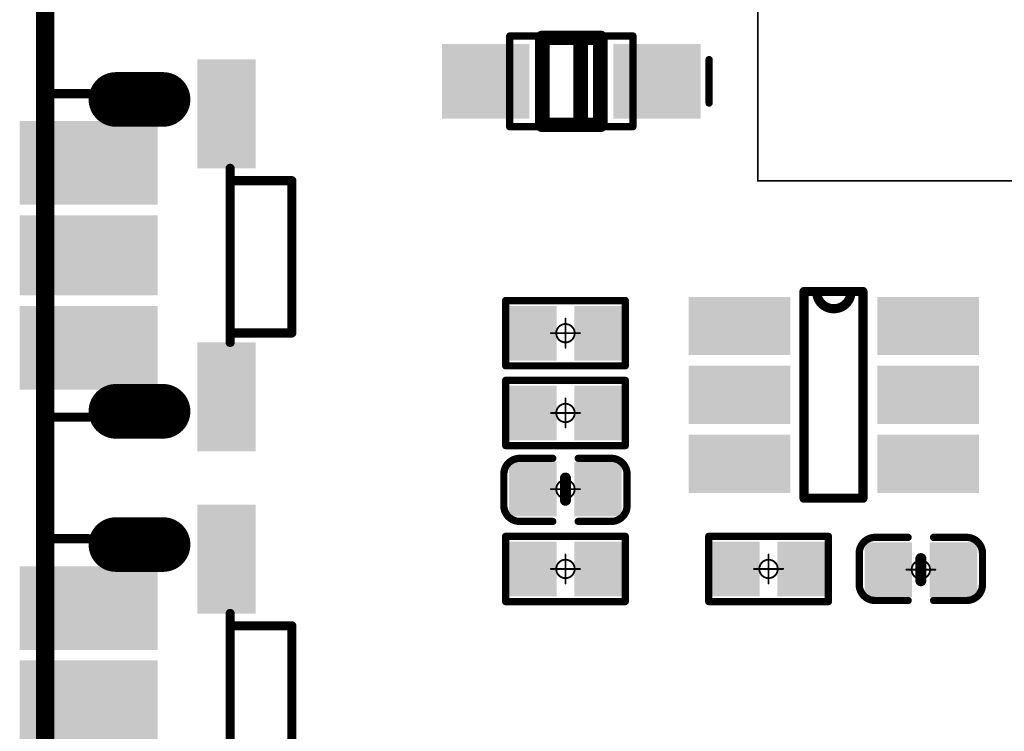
# Model space of a CAD drawing. Header units: millimetres. Extents: x 12.26 to 15.71, y 9.85 to 12.1.
# Tile 2 of 21: x 12.26 to 12.8, y 10.24 to 10.62. Entities that reach past the tile are written whole.
import ezdxf

# ---------------------------------------------------------------- set-up
doc = ezdxf.new("R2010")
doc.units = ezdxf.units.MM
doc.header["$MEASUREMENT"] = 0
for name, color, linetype in [('BottomLayer', 5, 'Continuous'), ('BottomSolder', 6, 'Continuous'), ('KeepOutLayer', 6, 'Continuous'), ('Mechanical13', 56, 'Continuous'), ('Mechanical15', 56, 'Continuous'), ('MidLayer1', 16, 'Continuous'), ('MidLayer2', 76, 'Continuous'), ('MultiLayer', 9, 'Continuous'), ('TopLayer', 1, 'Continuous'), ('TopOverlay', 2, 'Continuous'), ('TopPaste', 8, 'Continuous'), ('TopSolder', 216, 'Continuous')]:
    doc.layers.add(name, color=color, linetype=linetype)

# ---------------------------------------------------------------- blocks, each defined once
blk = doc.blocks.new('TSOT23_6_7')
at = {"layer": 'TopLayer'}
for points in [[(-0.07874, 0.08661), (-0.12598, 0.08661), (-0.07874, 0.06299), (-0.12598, 0.06299)], [(0.02362, 0.08661), (-0.02362, 0.08661), (0.02362, 0.06299), (-0.02362, 0.06299)], [(-0.07874, 0.04921), (-0.12598, 0.04921), (-0.07874, 0.02559), (-0.12598, 0.02559)], [(0.02362, 0.04921), (-0.02362, 0.04921), (0.02362, 0.02559), (-0.02362, 0.02559)], [(-0.07874, 0.01181), (-0.12598, 0.01181), (-0.07874, -0.01181), (-0.12598, -0.01181)], [(0.02362, 0.01181), (-0.02362, 0.01181), (0.02362, -0.01181), (-0.02362, -0.01181)]]:
    blk.add_solid(points, dxfattribs=at)
at = {"layer": 'TopOverlay', "const_width": 0.005}
for points in [[(-0.035, 0.0935), (-0.067, 0.0935)], [(-0.067, -0.0187), (-0.067, 0.0935)], [(-0.035, 0.0935), (-0.035, -0.0187)], [(-0.04183, -0.0187), (-0.067, -0.0187)], [(-0.035, -0.0187), (-0.06053, -0.0187)]]:
    blk.add_lwpolyline(points, dxfattribs=at)
at = {"layer": 'TopOverlay', "const_width": 0.0025}
for points in [[(-0.06825, 0.0935, 1), (-0.06575, 0.0935, 1)], [(-0.06825, 0.0935, 1), (-0.06575, 0.0935, 1)], [(-0.03625, 0.0935, 1), (-0.03375, 0.0935, 1)], [(-0.03625, 0.0935, 1), (-0.03375, 0.0935, 1)], [(-0.06825, -0.0187, 1), (-0.06575, -0.0187, 1)], [(-0.06825, -0.0187, 1), (-0.06575, -0.0187, 1)], [(-0.06178, -0.0187, 1), (-0.05928, -0.0187, 1)], [(-0.06178, -0.0187, 1), (-0.05928, -0.0187, 1)], [(-0.04308, -0.0187, 1), (-0.04058, -0.0187, 1)], [(-0.04308, -0.0187, 1), (-0.04058, -0.0187, 1)], [(-0.03625, -0.0187, 1), (-0.03375, -0.0187, 1)], [(-0.03625, -0.0187, 1), (-0.03375, -0.0187, 1)]]:
    blk.add_lwpolyline(points, format="xyb", close=True, dxfattribs=at)
at = {"layer": 'TopOverlay', "const_width": 0.005}
blk.add_lwpolyline([(-0.06053, -0.0187, -1), (-0.04183, -0.0187)], format="xyb", dxfattribs=at)
at = {"layer": 'TopPaste'}
for points in [[(-0.07874, 0.08661), (-0.12598, 0.08661), (-0.07874, 0.06299), (-0.12598, 0.06299)], [(0.02362, 0.08661), (-0.02362, 0.08661), (0.02362, 0.06299), (-0.02362, 0.06299)], [(-0.07874, 0.04921), (-0.12598, 0.04921), (-0.07874, 0.02559), (-0.12598, 0.02559)], [(0.02362, 0.04921), (-0.02362, 0.04921), (0.02362, 0.02559), (-0.02362, 0.02559)], [(-0.07874, 0.01181), (-0.12598, 0.01181), (-0.07874, -0.01181), (-0.12598, -0.01181)], [(0.02362, 0.01181), (-0.02362, 0.01181), (0.02362, -0.01181), (-0.02362, -0.01181)]]:
    blk.add_solid(points, dxfattribs=at)
at = {"layer": 'TopSolder'}
for points in [[(-0.07474, 0.09061), (-0.12998, 0.09061), (-0.07474, 0.05899), (-0.12998, 0.05899)], [(0.02762, 0.09061), (-0.02762, 0.09061), (0.02762, 0.05899), (-0.02762, 0.05899)], [(-0.07474, 0.05321), (-0.12998, 0.05321), (-0.07474, 0.02159), (-0.12998, 0.02159)], [(0.02762, 0.05321), (-0.02762, 0.05321), (0.02762, 0.02159), (-0.02762, 0.02159)], [(-0.07474, 0.01581), (-0.12998, 0.01581), (-0.07474, -0.01581), (-0.12998, -0.01581)], [(0.02762, 0.01581), (-0.02762, 0.01581), (0.02762, -0.01581), (-0.02762, -0.01581)]]:
    blk.add_solid(points, dxfattribs=at)
blk = doc.blocks.new('R0402_14')
at = {"layer": 'Mechanical15'}
for points, const_width in [([(0.005, 0, 1), (-0.005, 0, 1)], 0.001), ([(-0.00025, 0.00787, 1), (0.00025, 0.00787, 1)], 0.0005), ([(-0.00812, 0, 1), (-0.00762, 0, 1)], 0.0005), ([(-0.00525, 0, 1), (-0.00475, 0, 1)], 0.0005), ([(0.00475, 0, 1), (0.00525, 0, 1)], 0.0005), ([(0.00762, 0, 1), (0.00812, 0, 1)], 0.0005), ([(-0.00025, -0.00787, 1), (0.00025, -0.00787, 1)], 0.0005)]:
    blk.add_lwpolyline(points, format="xyb", close=True, dxfattribs=dict(at, const_width=const_width))
at = {"layer": 'Mechanical15', "const_width": 0.001}
for points in [[(0, -0.00787), (0, 0.00787)], [(0.00787, 0), (-0.00787, 0)]]:
    blk.add_lwpolyline(points, dxfattribs=at)
at = {"layer": 'TopLayer'}
for points in [[(-0.02657, -0.01082), (-0.00886, -0.01082), (-0.02657, 0.01083), (-0.00886, 0.01083)], [(0.00886, -0.01083), (0.02657, -0.01083), (0.00886, 0.01083), (0.02657, 0.01083)]]:
    blk.add_solid(points, dxfattribs=at)
at = {"layer": 'TopOverlay', "const_width": 0.00394}
for points in [[(-0.03248, 0.01772), (-0.03248, -0.01772)], [(0.03248, 0.01772), (-0.03248, 0.01772)], [(0.03248, -0.01772), (0.03248, 0.01772)], [(0.03248, -0.01772), (-0.03248, -0.01772)]]:
    blk.add_lwpolyline(points, dxfattribs=at)
at = {"layer": 'TopOverlay', "const_width": 0.00197}
for points in [[(-0.03346, 0.01772, 1), (-0.0315, 0.01772, 1)], [(-0.03346, 0.01772, 1), (-0.0315, 0.01772, 1)], [(0.0315, 0.01772, 1), (0.03346, 0.01772, 1)], [(0.0315, 0.01772, 1), (0.03346, 0.01772, 1)], [(-0.03346, -0.01772, 1), (-0.0315, -0.01772, 1)], [(-0.03346, -0.01772, 1), (-0.0315, -0.01772, 1)], [(0.0315, -0.01772, 1), (0.03346, -0.01772, 1)], [(0.0315, -0.01772, 1), (0.03346, -0.01772, 1)]]:
    blk.add_lwpolyline(points, format="xyb", close=True, dxfattribs=at)
at = {"layer": 'TopPaste'}
for points in [[(-0.02657, -0.01082), (-0.00886, -0.01082), (-0.02657, 0.01083), (-0.00886, 0.01083)], [(0.00886, -0.01083), (0.02657, -0.01083), (0.00886, 0.01083), (0.02657, 0.01083)]]:
    blk.add_solid(points, dxfattribs=at)
at = {"layer": 'TopSolder'}
for points in [[(-0.03057, -0.01482), (-0.00486, -0.01482), (-0.03057, 0.01483), (-0.00486, 0.01483)], [(0.00486, -0.01483), (0.03057, -0.01483), (0.00486, 0.01483), (0.03057, 0.01483)]]:
    blk.add_solid(points, dxfattribs=at)
blk = doc.blocks.new('R0402_19')
at = {"layer": 'Mechanical15'}
for points, const_width in [([(0.005, 0, 1), (-0.005, 0, 1)], 0.001), ([(-0.00025, 0.00787, 1), (0.00025, 0.00787, 1)], 0.0005), ([(-0.00812, 0, 1), (-0.00762, 0, 1)], 0.0005), ([(-0.00525, 0, 1), (-0.00475, 0, 1)], 0.0005), ([(0.00475, 0, 1), (0.00525, 0, 1)], 0.0005), ([(0.00762, 0, 1), (0.00812, 0, 1)], 0.0005), ([(-0.00025, -0.00787, 1), (0.00025, -0.00787, 1)], 0.0005)]:
    blk.add_lwpolyline(points, format="xyb", close=True, dxfattribs=dict(at, const_width=const_width))
at = {"layer": 'Mechanical15', "const_width": 0.001}
for points in [[(0, -0.00787), (0, 0.00787)], [(0.00787, 0), (-0.00787, 0)]]:
    blk.add_lwpolyline(points, dxfattribs=at)
at = {"layer": 'TopLayer'}
for points in [[(-0.02657, -0.01082), (-0.00886, -0.01082), (-0.02657, 0.01083), (-0.00886, 0.01083)], [(0.00886, -0.01083), (0.02657, -0.01083), (0.00886, 0.01083), (0.02657, 0.01083)]]:
    blk.add_solid(points, dxfattribs=at)
at = {"layer": 'TopOverlay', "const_width": 0.00394}
for points in [[(-0.03248, 0.01772), (-0.03248, -0.01772)], [(0.03248, 0.01772), (-0.03248, 0.01772)], [(0.03248, 0.01772), (0.03248, -0.01772)], [(0.03248, -0.01772), (-0.03248, -0.01772)]]:
    blk.add_lwpolyline(points, dxfattribs=at)
at = {"layer": 'TopOverlay', "const_width": 0.00197}
for points in [[(-0.03346, 0.01772, 1), (-0.0315, 0.01772, 1)], [(-0.03346, 0.01772, 1), (-0.0315, 0.01772, 1)], [(0.0315, 0.01772, 1), (0.03346, 0.01772, 1)], [(0.0315, 0.01772, 1), (0.03346, 0.01772, 1)], [(-0.03346, -0.01772, 1), (-0.0315, -0.01772, 1)], [(-0.03346, -0.01772, 1), (-0.0315, -0.01772, 1)], [(0.0315, -0.01772, 1), (0.03346, -0.01772, 1)], [(0.0315, -0.01772, 1), (0.03346, -0.01772, 1)]]:
    blk.add_lwpolyline(points, format="xyb", close=True, dxfattribs=at)
at = {"layer": 'TopPaste'}
for points in [[(-0.02657, -0.01082), (-0.00886, -0.01082), (-0.02657, 0.01083), (-0.00886, 0.01083)], [(0.00886, -0.01083), (0.02657, -0.01083), (0.00886, 0.01083), (0.02657, 0.01083)]]:
    blk.add_solid(points, dxfattribs=at)
at = {"layer": 'TopSolder'}
for points in [[(-0.03057, -0.01482), (-0.00486, -0.01482), (-0.03057, 0.01483), (-0.00486, 0.01483)], [(0.00486, -0.01483), (0.03057, -0.01483), (0.00486, 0.01483), (0.03057, 0.01483)]]:
    blk.add_solid(points, dxfattribs=at)
blk = doc.blocks.new('R0402_20')
at = {"layer": 'Mechanical15'}
for points, const_width in [([(0.005, 0, 1), (-0.005, 0, 1)], 0.001), ([(-0.00025, 0.00787, 1), (0.00025, 0.00787, 1)], 0.0005), ([(-0.00812, 0, 1), (-0.00762, 0, 1)], 0.0005), ([(-0.00525, 0, 1), (-0.00475, 0, 1)], 0.0005), ([(0.00475, 0, 1), (0.00525, 0, 1)], 0.0005), ([(0.00762, 0, 1), (0.00812, 0, 1)], 0.0005), ([(-0.00025, -0.00787, 1), (0.00025, -0.00787, 1)], 0.0005)]:
    blk.add_lwpolyline(points, format="xyb", close=True, dxfattribs=dict(at, const_width=const_width))
at = {"layer": 'Mechanical15', "const_width": 0.001}
for points in [[(0, -0.00787), (0, 0.00787)], [(-0.00787, 0), (0.00787, 0)]]:
    blk.add_lwpolyline(points, dxfattribs=at)
at = {"layer": 'TopLayer'}
for points in [[(-0.02657, -0.01082), (-0.00886, -0.01082), (-0.02657, 0.01083), (-0.00886, 0.01083)], [(0.00886, -0.01083), (0.02657, -0.01083), (0.00886, 0.01083), (0.02657, 0.01083)]]:
    blk.add_solid(points, dxfattribs=at)
at = {"layer": 'TopOverlay', "const_width": 0.00394}
for points in [[(-0.03248, -0.01772), (-0.03248, 0.01772)], [(-0.03248, 0.01772), (0.03248, 0.01772)], [(0.03248, -0.01772), (0.03248, 0.01772)], [(-0.03248, -0.01772), (0.03248, -0.01772)]]:
    blk.add_lwpolyline(points, dxfattribs=at)
at = {"layer": 'TopOverlay', "const_width": 0.00197}
for points in [[(-0.03346, 0.01772, 1), (-0.0315, 0.01772, 1)], [(-0.03346, 0.01772, 1), (-0.0315, 0.01772, 1)], [(0.0315, 0.01772, 1), (0.03346, 0.01772, 1)], [(0.0315, 0.01772, 1), (0.03346, 0.01772, 1)], [(-0.03346, -0.01772, 1), (-0.0315, -0.01772, 1)], [(-0.03346, -0.01772, 1), (-0.0315, -0.01772, 1)], [(0.0315, -0.01772, 1), (0.03346, -0.01772, 1)], [(0.0315, -0.01772, 1), (0.03346, -0.01772, 1)]]:
    blk.add_lwpolyline(points, format="xyb", close=True, dxfattribs=at)
at = {"layer": 'TopPaste'}
for points in [[(-0.02657, -0.01082), (-0.00886, -0.01082), (-0.02657, 0.01083), (-0.00886, 0.01083)], [(0.00886, -0.01083), (0.02657, -0.01083), (0.00886, 0.01083), (0.02657, 0.01083)]]:
    blk.add_solid(points, dxfattribs=at)
at = {"layer": 'TopSolder'}
for points in [[(-0.03057, -0.01482), (-0.00486, -0.01482), (-0.03057, 0.01483), (-0.00486, 0.01483)], [(0.00486, -0.01483), (0.03057, -0.01483), (0.00486, 0.01483), (0.03057, 0.01483)]]:
    blk.add_solid(points, dxfattribs=at)
blk = doc.blocks.new('R0402_21')
at = {"layer": 'Mechanical15'}
for points, const_width in [([(0.005, 0, 1), (-0.005, 0, 1)], 0.001), ([(-0.00025, 0.00787, 1), (0.00025, 0.00787, 1)], 0.0005), ([(-0.00812, 0, 1), (-0.00762, 0, 1)], 0.0005), ([(-0.00525, 0, 1), (-0.00475, 0, 1)], 0.0005), ([(0.00475, 0, 1), (0.00525, 0, 1)], 0.0005), ([(0.00762, 0, 1), (0.00812, 0, 1)], 0.0005), ([(-0.00025, -0.00787, 1), (0.00025, -0.00787, 1)], 0.0005)]:
    blk.add_lwpolyline(points, format="xyb", close=True, dxfattribs=dict(at, const_width=const_width))
at = {"layer": 'Mechanical15', "const_width": 0.001}
for points in [[(0, -0.00787), (0, 0.00787)], [(-0.00787, 0), (0.00787, 0)]]:
    blk.add_lwpolyline(points, dxfattribs=at)
at = {"layer": 'TopLayer'}
for points in [[(-0.02657, -0.01082), (-0.00886, -0.01082), (-0.02657, 0.01083), (-0.00886, 0.01083)], [(0.00886, -0.01083), (0.02657, -0.01083), (0.00886, 0.01083), (0.02657, 0.01083)]]:
    blk.add_solid(points, dxfattribs=at)
at = {"layer": 'TopOverlay', "const_width": 0.00394}
for points in [[(-0.03248, -0.01772), (-0.03248, 0.01772)], [(-0.03248, 0.01772), (0.03248, 0.01772)], [(0.03248, 0.01772), (0.03248, -0.01772)], [(-0.03248, -0.01772), (0.03248, -0.01772)]]:
    blk.add_lwpolyline(points, dxfattribs=at)
at = {"layer": 'TopOverlay', "const_width": 0.00197}
for points in [[(-0.03346, 0.01772, 1), (-0.0315, 0.01772, 1)], [(-0.03346, 0.01772, 1), (-0.0315, 0.01772, 1)], [(0.0315, 0.01772, 1), (0.03346, 0.01772, 1)], [(0.0315, 0.01772, 1), (0.03346, 0.01772, 1)], [(-0.03346, -0.01772, 1), (-0.0315, -0.01772, 1)], [(-0.03346, -0.01772, 1), (-0.0315, -0.01772, 1)], [(0.0315, -0.01772, 1), (0.03346, -0.01772, 1)], [(0.0315, -0.01772, 1), (0.03346, -0.01772, 1)]]:
    blk.add_lwpolyline(points, format="xyb", close=True, dxfattribs=at)
at = {"layer": 'TopPaste'}
for points in [[(-0.02657, -0.01082), (-0.00886, -0.01082), (-0.02657, 0.01083), (-0.00886, 0.01083)], [(0.00886, -0.01083), (0.02657, -0.01083), (0.00886, 0.01083), (0.02657, 0.01083)]]:
    blk.add_solid(points, dxfattribs=at)
at = {"layer": 'TopSolder'}
for points in [[(-0.03057, -0.01482), (-0.00486, -0.01482), (-0.03057, 0.01483), (-0.00486, 0.01483)], [(0.00486, -0.01483), (0.03057, -0.01483), (0.00486, 0.01483), (0.03057, 0.01483)]]:
    blk.add_solid(points, dxfattribs=at)
blk = doc.blocks.new('KEY_3P_3_5_3_5MM__34')
at = {"layer": 'BottomLayer', "const_width": 0.02165}
for points in [[(-0.08465, 0.00295), (-0.08465, -0.02264)], [(0.08465, 0.00295), (0.08465, -0.02264)]]:
    blk.add_lwpolyline(points, dxfattribs=at)
at = {"layer": 'BottomLayer', "const_width": 0.01083}
for points in [[(-0.09006, 0.00295, 1), (-0.07923, 0.00295, 1)], [(0.07923, 0.00295, 1), (0.09006, 0.00295, 1)], [(-0.09006, -0.02264, 1), (-0.07923, -0.02264, 1)], [(0.07923, -0.02264, 1), (0.09006, -0.02264, 1)]]:
    blk.add_lwpolyline(points, format="xyb", close=True, dxfattribs=at)
at = {"layer": 'BottomSolder', "const_width": 0.02965}
for points in [[(-0.08465, 0.00295), (-0.08465, -0.02264)], [(0.08465, 0.00295), (0.08465, -0.02264)]]:
    blk.add_lwpolyline(points, dxfattribs=at)
at = {"layer": 'BottomSolder', "const_width": 0.01483}
for points in [[(-0.09206, 0.00295, 1), (-0.07723, 0.00295, 1)], [(0.07723, 0.00295, 1), (0.09206, 0.00295, 1)], [(-0.09206, -0.02264, 1), (-0.07723, -0.02264, 1)], [(0.07723, -0.02264, 1), (0.09206, -0.02264, 1)]]:
    blk.add_lwpolyline(points, format="xyb", close=True, dxfattribs=at)
at = {"layer": 'MidLayer1', "const_width": 0.02165}
for points in [[(-0.08465, 0.00295), (-0.08465, -0.02264)], [(0.08465, 0.00295), (0.08465, -0.02264)]]:
    blk.add_lwpolyline(points, dxfattribs=at)
at = {"layer": 'MidLayer1', "const_width": 0.01083}
for points in [[(-0.09006, 0.00295, 1), (-0.07923, 0.00295, 1)], [(0.07923, 0.00295, 1), (0.09006, 0.00295, 1)], [(-0.09006, -0.02264, 1), (-0.07923, -0.02264, 1)], [(0.07923, -0.02264, 1), (0.09006, -0.02264, 1)]]:
    blk.add_lwpolyline(points, format="xyb", close=True, dxfattribs=at)
at = {"layer": 'MidLayer2', "const_width": 0.02165}
for points in [[(-0.08465, 0.00295), (-0.08465, -0.02264)], [(0.08465, 0.00295), (0.08465, -0.02264)]]:
    blk.add_lwpolyline(points, dxfattribs=at)
at = {"layer": 'MidLayer2', "const_width": 0.01083}
for points in [[(-0.09006, 0.00295, 1), (-0.07923, 0.00295, 1)], [(0.07923, 0.00295, 1), (0.09006, 0.00295, 1)], [(-0.09006, -0.02264, 1), (-0.07923, -0.02264, 1)], [(0.07923, -0.02264, 1), (0.09006, -0.02264, 1)]]:
    blk.add_lwpolyline(points, format="xyb", close=True, dxfattribs=at)
at = {"layer": 'MultiLayer', "const_width": 0.02165}
for points in [[(-0.08465, 0.00295), (-0.08465, -0.02264)], [(0.08465, 0.00295), (0.08465, -0.02264)]]:
    blk.add_lwpolyline(points, dxfattribs=at)
at = {"layer": 'MultiLayer', "const_width": 0.01083}
for points in [[(-0.09006, 0.00295, 1), (-0.07923, 0.00295, 1)], [(0.07923, 0.00295, 1), (0.09006, 0.00295, 1)], [(-0.09006, -0.02264, 1), (-0.07923, -0.02264, 1)], [(0.07923, -0.02264, 1), (0.09006, -0.02264, 1)]]:
    blk.add_lwpolyline(points, format="xyb", close=True, dxfattribs=at)
at = {"layer": 'TopLayer', "const_width": 0.02165}
for points in [[(-0.08465, 0.00295), (-0.08465, -0.02264)], [(0.08465, 0.00295), (0.08465, -0.02264)]]:
    blk.add_lwpolyline(points, dxfattribs=at)
at = {"layer": 'TopLayer', "const_width": 0.01083}
for points in [[(-0.09006, 0.00295, 1), (-0.07923, 0.00295, 1)], [(0.07923, 0.00295, 1), (0.09006, 0.00295, 1)], [(-0.09006, -0.02264, 1), (-0.07923, -0.02264, 1)], [(0.07923, -0.02264, 1), (0.09006, -0.02264, 1)]]:
    blk.add_lwpolyline(points, format="xyb", close=True, dxfattribs=at)
at = {"layer": 'TopLayer'}
for points in [[(-0.10236, 0.02559), (-0.05118, 0.02559), (-0.10236, 0.04921), (-0.05118, 0.04921)], [(0.05118, 0.02559), (0.10236, 0.02559), (0.05118, 0.04921), (0.10236, 0.04921)], [(-0.0315, -0.00394), (-0.0689, -0.00394), (-0.0315, -0.07087), (-0.0689, -0.07087)], [(0.01772, -0.07087), (0.01772, -0.00394), (-0.01772, -0.07087), (-0.01772, -0.00394)], [(0.0689, -0.00394), (0.0315, -0.00394), (0.0689, -0.07087), (0.0315, -0.07087)]]:
    blk.add_solid(points, dxfattribs=at)
at = {"layer": 'TopOverlay', "const_width": 0.005}
for points in [[(-0.04055, 0.07283), (0.04213, 0.07283)], [(-0.04055, 0.07283), (-0.04055, 0.03937)], [(0.04213, 0.07283), (0.04213, 0.03937)], [(-0.04724, 0.03937), (0.04724, 0.03937)], [(-0.0878, -0.0374), (-0.0878, -0.06102)], [(0.0878, -0.0374), (0.0878, -0.06102)], [(-0.0878, -0.06102), (-0.0748, -0.06102)], [(0.0748, -0.06102), (0.0878, -0.06102)]]:
    blk.add_lwpolyline(points, dxfattribs=at)
at = {"layer": 'TopOverlay', "const_width": 0.0025}
for points in [[(-0.0418, 0.07283, 1), (-0.0393, 0.07283, 1)], [(-0.0418, 0.07283, 1), (-0.0393, 0.07283, 1)], [(0.04088, 0.07283, 1), (0.04338, 0.07283, 1)], [(0.04088, 0.07283, 1), (0.04338, 0.07283, 1)], [(-0.04849, 0.03937, 1), (-0.04599, 0.03937, 1)], [(-0.0418, 0.03937, 1), (-0.0393, 0.03937, 1)], [(0.04088, 0.03937, 1), (0.04338, 0.03937, 1)], [(0.04599, 0.03937, 1), (0.04849, 0.03937, 1)], [(-0.08905, -0.0374, 1), (-0.08655, -0.0374, 1)], [(0.08655, -0.0374, 1), (0.08905, -0.0374, 1)], [(-0.08905, -0.06102, 1), (-0.08655, -0.06102, 1)], [(-0.08905, -0.06102, 1), (-0.08655, -0.06102, 1)], [(-0.07605, -0.06102, 1), (-0.07355, -0.06102, 1)], [(0.07355, -0.06102, 1), (0.07605, -0.06102, 1)], [(0.08655, -0.06102, 1), (0.08905, -0.06102, 1)], [(0.08655, -0.06102, 1), (0.08905, -0.06102, 1)]]:
    blk.add_lwpolyline(points, format="xyb", close=True, dxfattribs=at)
at = {"layer": 'TopPaste'}
for points in [[(-0.10236, 0.02559), (-0.05118, 0.02559), (-0.10236, 0.04921), (-0.05118, 0.04921)], [(0.05118, 0.02559), (0.10236, 0.02559), (0.05118, 0.04921), (0.10236, 0.04921)], [(-0.0315, -0.00394), (-0.0689, -0.00394), (-0.0315, -0.07087), (-0.0689, -0.07087)], [(0.01772, -0.07087), (0.01772, -0.00394), (-0.01772, -0.07087), (-0.01772, -0.00394)], [(0.0689, -0.00394), (0.0315, -0.00394), (0.0689, -0.07087), (0.0315, -0.07087)]]:
    blk.add_solid(points, dxfattribs=at)
at = {"layer": 'TopSolder', "const_width": 0.02965}
for points in [[(-0.08465, 0.00295), (-0.08465, -0.02264)], [(0.08465, 0.00295), (0.08465, -0.02264)]]:
    blk.add_lwpolyline(points, dxfattribs=at)
at = {"layer": 'TopSolder', "const_width": 0.01483}
for points in [[(-0.09206, 0.00295, 1), (-0.07723, 0.00295, 1)], [(0.07723, 0.00295, 1), (0.09206, 0.00295, 1)], [(-0.09206, -0.02264, 1), (-0.07723, -0.02264, 1)], [(0.07723, -0.02264, 1), (0.09206, -0.02264, 1)]]:
    blk.add_lwpolyline(points, format="xyb", close=True, dxfattribs=at)
at = {"layer": 'TopSolder'}
for points in [[(-0.10636, 0.02159), (-0.04718, 0.02159), (-0.10636, 0.05321), (-0.04718, 0.05321)], [(0.04718, 0.02159), (0.10636, 0.02159), (0.04718, 0.05321), (0.10636, 0.05321)], [(-0.0275, 0.00006), (-0.0729, 0.00006), (-0.0275, -0.07487), (-0.0729, -0.07487)], [(0.02172, -0.07487), (0.02172, 0.00006), (-0.02172, -0.07487), (-0.02172, 0.00006)], [(0.0729, 0.00006), (0.0275, 0.00006), (0.0729, -0.07487), (0.0275, -0.07487)]]:
    blk.add_solid(points, dxfattribs=at)
blk = doc.blocks.new('SIM8200EA_M2__3042_35')
at = {"layer": 'TopOverlay', "const_width": 0.001}
for points in [[(0.59055, -0.89616), (0.59055, 0.5999)], [(0.59055, -0.89616), (0.0689, -0.89616)]]:
    blk.add_lwpolyline(points, dxfattribs=at)
at = {"layer": 'TopOverlay', "const_width": 0.0005}
blk.add_lwpolyline([(0.5903, -0.89616, 1), (0.5908, -0.89616, 1)], format="xyb", close=True, dxfattribs=at)
blk.add_lwpolyline([(0.5903, -0.89616, 1), (0.5908, -0.89616, 1)], format="xyb", close=True, dxfattribs=at)
blk = doc.blocks.new('SOD_323_46')
at = {"layer": 'Mechanical13', "const_width": 0.00394}
for points in [[(0.03346, 0.02461), (-0.03346, 0.02461)], [(-0.03346, 0.02461), (-0.03346, -0.02461)], [(0.03346, 0.02461), (0.03346, -0.02461)], [(0.03346, -0.02461), (-0.03346, -0.02461)]]:
    blk.add_lwpolyline(points, dxfattribs=at)
at = {"layer": 'Mechanical13', "const_width": 0.00197}
for points in [[(-0.03445, 0.02461, 1), (-0.03248, 0.02461, 1)], [(-0.03445, 0.02461, 1), (-0.03248, 0.02461, 1)], [(0.03248, 0.02461, 1), (0.03445, 0.02461, 1)], [(0.03248, 0.02461, 1), (0.03445, 0.02461, 1)], [(-0.03445, -0.02461, 1), (-0.03248, -0.02461, 1)], [(-0.03445, -0.02461, 1), (-0.03248, -0.02461, 1)], [(0.03248, -0.02461, 1), (0.03445, -0.02461, 1)], [(0.03248, -0.02461, 1), (0.03445, -0.02461, 1)]]:
    blk.add_lwpolyline(points, format="xyb", close=True, dxfattribs=at)
at = {"layer": 'TopLayer'}
for points in [[(-0.06614, -0.01634), (-0.02677, -0.01634), (-0.06614, 0.01634), (-0.02677, 0.01634)], [(0.02677, -0.01634), (0.06614, -0.01634), (0.02677, 0.01634), (0.06614, 0.01634)]]:
    blk.add_solid(points, dxfattribs=at)
at = {"layer": 'TopOverlay'}
for points, const_width in [([(-0.01575, 0.02362), (-0.01575, -0.02362)], 0.00787), ([(0.01575, 0.02362), (-0.01575, 0.02362)], 0.00787), ([(-0.00512, 0.02362), (-0.00512, -0.02362)], 0.00787), ([(0.01575, 0.02362), (0.01575, -0.02362)], 0.00787), ([(-0.0748, 0.01181), (-0.0748, -0.01181)], 0.00394), ([(0.01575, -0.02362), (-0.01575, -0.02362)], 0.00787)]:
    blk.add_lwpolyline(points, dxfattribs=dict(at, const_width=const_width))
for points, const_width in [([(-0.01772, 0.02362, 1), (-0.01378, 0.02362, 1)], 0.00394), ([(-0.01772, 0.02362, 1), (-0.01378, 0.02362, 1)], 0.00394), ([(-0.00709, 0.02362, 1), (-0.00315, 0.02362, 1)], 0.00394), ([(0.01378, 0.02362, 1), (0.01772, 0.02362, 1)], 0.00394), ([(0.01378, 0.02362, 1), (0.01772, 0.02362, 1)], 0.00394), ([(-0.07579, 0.01181, 1), (-0.07382, 0.01181, 1)], 0.00197), ([(-0.07579, -0.01181, 1), (-0.07382, -0.01181, 1)], 0.00197), ([(-0.01772, -0.02362, 1), (-0.01378, -0.02362, 1)], 0.00394), ([(-0.01772, -0.02362, 1), (-0.01378, -0.02362, 1)], 0.00394), ([(-0.00709, -0.02362, 1), (-0.00315, -0.02362, 1)], 0.00394), ([(0.01378, -0.02362, 1), (0.01772, -0.02362, 1)], 0.00394), ([(0.01378, -0.02362, 1), (0.01772, -0.02362, 1)], 0.00394)]:
    blk.add_lwpolyline(points, format="xyb", close=True, dxfattribs=dict(at, const_width=const_width))
at = {"layer": 'TopPaste'}
for points in [[(-0.06614, -0.01634), (-0.02677, -0.01634), (-0.06614, 0.01634), (-0.02677, 0.01634)], [(0.02677, -0.01634), (0.06614, -0.01634), (0.02677, 0.01634), (0.06614, 0.01634)]]:
    blk.add_solid(points, dxfattribs=at)
at = {"layer": 'TopSolder'}
for points in [[(-0.07014, -0.02034), (-0.02277, -0.02034), (-0.07014, 0.02034), (-0.02277, 0.02034)], [(0.02277, -0.02034), (0.07014, -0.02034), (0.02277, 0.02034), (0.07014, 0.02034)]]:
    blk.add_solid(points, dxfattribs=at)
blk = doc.blocks.new('C0402_56')
at = {"layer": 'Mechanical15'}
for points, const_width in [([(0.005, 0, 1), (-0.005, 0, 1)], 0.001), ([(-0.00025, 0.00788, 1), (0.00025, 0.00788, 1)], 0.0005), ([(-0.00812, 0, 1), (-0.00762, 0, 1)], 0.0005), ([(-0.00525, 0, 1), (-0.00475, 0, 1)], 0.0005), ([(0.00475, 0, 1), (0.00525, 0, 1)], 0.0005), ([(0.00763, 0, 1), (0.00813, 0, 1)], 0.0005), ([(-0.00025, -0.00787, 1), (0.00025, -0.00787, 1)], 0.0005)]:
    blk.add_lwpolyline(points, format="xyb", close=True, dxfattribs=dict(at, const_width=const_width))
at = {"layer": 'Mechanical15', "const_width": 0.001}
for points in [[(0, -0.00787), (0, 0.00788)], [(0.00788, 0), (-0.00787, 0)]]:
    blk.add_lwpolyline(points, dxfattribs=at)
at = {"layer": 'TopLayer'}
for points in [[(-0.02657, -0.01082), (-0.00886, -0.01082), (-0.02657, 0.01083), (-0.00886, 0.01083)], [(0.00886, -0.01083), (0.02657, -0.01083), (0.00886, 0.01083), (0.02657, 0.01083)]]:
    blk.add_solid(points, dxfattribs=at)
at = {"layer": 'TopOverlay', "const_width": 0.00394}
for points in [[(-0.03346, 0.00886, -0.414214), (-0.0248, 0.01752)], [(0.0248, 0.01752, -0.414214), (0.03346, 0.00886)], [(-0.0248, -0.01673, -0.414214), (-0.03346, -0.00807)], [(0.03346, -0.00807, -0.414214), (0.0248, -0.01673)]]:
    blk.add_lwpolyline(points, format="xyb", dxfattribs=at)
at = {"layer": 'TopOverlay'}
for points, const_width in [([(-0.02578, 0.01752, 1), (-0.02382, 0.01752, 1)], 0.00197), ([(-0.02559, 0.01752, 1), (-0.02362, 0.01752, 1)], 0.00197), ([(-0.00787, 0.01752, 1), (-0.0059, 0.01752, 1)], 0.00197), ([(0.00591, 0.01752, 1), (0.00787, 0.01752, 1)], 0.00197), ([(0.02362, 0.01752, 1), (0.02559, 0.01752, 1)], 0.00197), ([(0.02382, 0.01752, 1), (0.02579, 0.01752, 1)], 0.00197), ([(-0.03445, 0.00886, 1), (-0.03248, 0.00886, 1)], 0.00197), ([(-0.03445, 0.00886, 1), (-0.03248, 0.00886, 1)], 0.00197), ([(0.03248, 0.00886, 1), (0.03445, 0.00886, 1)], 0.00197), ([(0.03248, 0.00886, 1), (0.03445, 0.00886, 1)], 0.00197), ([(-0.0015, 0.006, 1), (0.0015, 0.006, 1)], 0.003), ([(-0.0015, -0.006, 1), (0.0015, -0.006, 1)], 0.003), ([(-0.03445, -0.00807, 1), (-0.03248, -0.00807, 1)], 0.00197), ([(-0.03445, -0.00807, 1), (-0.03248, -0.00807, 1)], 0.00197), ([(0.03248, -0.00807, 1), (0.03445, -0.00807, 1)], 0.00197), ([(0.03248, -0.00807, 1), (0.03445, -0.00807, 1)], 0.00197), ([(-0.02578, -0.01673, 1), (-0.02382, -0.01673, 1)], 0.00197), ([(-0.02559, -0.01673, 1), (-0.02362, -0.01673, 1)], 0.00197), ([(-0.00787, -0.01673, 1), (-0.0059, -0.01673, 1)], 0.00197), ([(0.00591, -0.01673, 1), (0.00787, -0.01673, 1)], 0.00197), ([(0.02362, -0.01673, 1), (0.02559, -0.01673, 1)], 0.00197), ([(0.02382, -0.01673, 1), (0.02579, -0.01673, 1)], 0.00197)]:
    blk.add_lwpolyline(points, format="xyb", close=True, dxfattribs=dict(at, const_width=const_width))
for points, const_width in [([(-0.00689, 0.01752), (-0.0246, 0.01752)], 0.00394), ([(0.02461, 0.01752), (0.00689, 0.01752)], 0.00394), ([(-0.03346, -0.00807), (-0.03346, 0.00886)], 0.00394), ([(0.03346, 0.00886), (0.03346, -0.00807)], 0.00394), ([(0, 0.006), (0, -0.006)], 0.006), ([(-0.00689, -0.01673), (-0.0246, -0.01673)], 0.00394), ([(0.02461, -0.01673), (0.00689, -0.01673)], 0.00394)]:
    blk.add_lwpolyline(points, dxfattribs=dict(at, const_width=const_width))
at = {"layer": 'TopPaste'}
for points in [[(-0.02657, -0.01082), (-0.00886, -0.01082), (-0.02657, 0.01083), (-0.00886, 0.01083)], [(0.00886, -0.01083), (0.02657, -0.01083), (0.00886, 0.01083), (0.02657, 0.01083)]]:
    blk.add_solid(points, dxfattribs=at)
at = {"layer": 'TopSolder'}
for points in [[(-0.03057, -0.01482), (-0.00486, -0.01482), (-0.03057, 0.01483), (-0.00486, 0.01483)], [(0.00486, -0.01483), (0.03057, -0.01483), (0.00486, 0.01483), (0.03057, 0.01483)]]:
    blk.add_solid(points, dxfattribs=at)
blk = doc.blocks.new('C0402_57')
at = {"layer": 'Mechanical15'}
for points, const_width in [([(0.005, 0, 1), (-0.005, 0, 1)], 0.001), ([(-0.00025, 0.00788, 1), (0.00025, 0.00788, 1)], 0.0005), ([(-0.00812, 0, 1), (-0.00762, 0, 1)], 0.0005), ([(-0.00525, 0, 1), (-0.00475, 0, 1)], 0.0005), ([(0.00475, 0, 1), (0.00525, 0, 1)], 0.0005), ([(0.00763, 0, 1), (0.00813, 0, 1)], 0.0005), ([(-0.00025, -0.00787, 1), (0.00025, -0.00787, 1)], 0.0005)]:
    blk.add_lwpolyline(points, format="xyb", close=True, dxfattribs=dict(at, const_width=const_width))
at = {"layer": 'Mechanical15', "const_width": 0.001}
for points in [[(0, 0.00788), (0, -0.00787)], [(-0.00787, 0), (0.00788, 0)]]:
    blk.add_lwpolyline(points, dxfattribs=at)
at = {"layer": 'TopLayer'}
for points in [[(-0.02657, -0.01082), (-0.00886, -0.01082), (-0.02657, 0.01083), (-0.00886, 0.01083)], [(0.00886, -0.01083), (0.02657, -0.01083), (0.00886, 0.01083), (0.02657, 0.01083)]]:
    blk.add_solid(points, dxfattribs=at)
at = {"layer": 'TopOverlay', "const_width": 0.00394}
for points in [[(-0.03346, 0.00886, -0.414214), (-0.0248, 0.01752)], [(0.0248, 0.01752, -0.414214), (0.03346, 0.00886)], [(-0.0248, -0.01673, -0.414214), (-0.03346, -0.00807)], [(0.03346, -0.00807, -0.414214), (0.0248, -0.01673)]]:
    blk.add_lwpolyline(points, format="xyb", dxfattribs=at)
at = {"layer": 'TopOverlay'}
for points, const_width in [([(-0.02578, 0.01752, 1), (-0.02382, 0.01752, 1)], 0.00197), ([(-0.02559, 0.01752, 1), (-0.02362, 0.01752, 1)], 0.00197), ([(-0.00787, 0.01752, 1), (-0.0059, 0.01752, 1)], 0.00197), ([(0.00591, 0.01752, 1), (0.00787, 0.01752, 1)], 0.00197), ([(0.02362, 0.01752, 1), (0.02559, 0.01752, 1)], 0.00197), ([(0.02382, 0.01752, 1), (0.02579, 0.01752, 1)], 0.00197), ([(-0.03445, 0.00886, 1), (-0.03248, 0.00886, 1)], 0.00197), ([(-0.03445, 0.00886, 1), (-0.03248, 0.00886, 1)], 0.00197), ([(0.03248, 0.00886, 1), (0.03445, 0.00886, 1)], 0.00197), ([(0.03248, 0.00886, 1), (0.03445, 0.00886, 1)], 0.00197), ([(-0.0015, 0.006, 1), (0.0015, 0.006, 1)], 0.003), ([(-0.0015, -0.006, 1), (0.0015, -0.006, 1)], 0.003), ([(-0.03445, -0.00807, 1), (-0.03248, -0.00807, 1)], 0.00197), ([(-0.03445, -0.00807, 1), (-0.03248, -0.00807, 1)], 0.00197), ([(0.03248, -0.00807, 1), (0.03445, -0.00807, 1)], 0.00197), ([(0.03248, -0.00807, 1), (0.03445, -0.00807, 1)], 0.00197), ([(-0.02578, -0.01673, 1), (-0.02382, -0.01673, 1)], 0.00197), ([(-0.02559, -0.01673, 1), (-0.02362, -0.01673, 1)], 0.00197), ([(-0.00787, -0.01673, 1), (-0.0059, -0.01673, 1)], 0.00197), ([(0.00591, -0.01673, 1), (0.00787, -0.01673, 1)], 0.00197), ([(0.02362, -0.01673, 1), (0.02559, -0.01673, 1)], 0.00197), ([(0.02382, -0.01673, 1), (0.02579, -0.01673, 1)], 0.00197)]:
    blk.add_lwpolyline(points, format="xyb", close=True, dxfattribs=dict(at, const_width=const_width))
for points, const_width in [([(-0.0246, 0.01752), (-0.00689, 0.01752)], 0.00394), ([(0.00689, 0.01752), (0.02461, 0.01752)], 0.00394), ([(-0.03346, 0.00886), (-0.03346, -0.00807)], 0.00394), ([(0.03346, -0.00807), (0.03346, 0.00886)], 0.00394), ([(0, -0.006), (0, 0.006)], 0.006), ([(-0.0246, -0.01673), (-0.00689, -0.01673)], 0.00394), ([(0.00689, -0.01673), (0.02461, -0.01673)], 0.00394)]:
    blk.add_lwpolyline(points, dxfattribs=dict(at, const_width=const_width))
at = {"layer": 'TopPaste'}
for points in [[(-0.02657, -0.01082), (-0.00886, -0.01082), (-0.02657, 0.01083), (-0.00886, 0.01083)], [(0.00886, -0.01083), (0.02657, -0.01083), (0.00886, 0.01083), (0.02657, 0.01083)]]:
    blk.add_solid(points, dxfattribs=at)
at = {"layer": 'TopSolder'}
for points in [[(-0.03057, -0.01482), (-0.00486, -0.01482), (-0.03057, 0.01483), (-0.00486, 0.01483)], [(0.00486, -0.01483), (0.03057, -0.01483), (0.00486, 0.01483), (0.03057, 0.01483)]]:
    blk.add_solid(points, dxfattribs=at)
blk = doc.blocks.new('KEY_3P_3_5_3_5MM__62')
at = {"layer": 'BottomLayer', "const_width": 0.02165}
for points in [[(-0.08465, 0.00295), (-0.08465, -0.02264)], [(0.08465, 0.00295), (0.08465, -0.02264)]]:
    blk.add_lwpolyline(points, dxfattribs=at)
at = {"layer": 'BottomLayer', "const_width": 0.01083}
for points in [[(-0.09006, 0.00295, 1), (-0.07923, 0.00295, 1)], [(0.07923, 0.00295, 1), (0.09006, 0.00295, 1)], [(-0.09006, -0.02264, 1), (-0.07923, -0.02264, 1)], [(0.07923, -0.02264, 1), (0.09006, -0.02264, 1)]]:
    blk.add_lwpolyline(points, format="xyb", close=True, dxfattribs=at)
at = {"layer": 'BottomSolder', "const_width": 0.02965}
for points in [[(-0.08465, 0.00295), (-0.08465, -0.02264)], [(0.08465, 0.00295), (0.08465, -0.02264)]]:
    blk.add_lwpolyline(points, dxfattribs=at)
at = {"layer": 'BottomSolder', "const_width": 0.01483}
for points in [[(-0.09206, 0.00295, 1), (-0.07723, 0.00295, 1)], [(0.07723, 0.00295, 1), (0.09206, 0.00295, 1)], [(-0.09206, -0.02264, 1), (-0.07723, -0.02264, 1)], [(0.07723, -0.02264, 1), (0.09206, -0.02264, 1)]]:
    blk.add_lwpolyline(points, format="xyb", close=True, dxfattribs=at)
at = {"layer": 'MidLayer1', "const_width": 0.02165}
for points in [[(-0.08465, 0.00295), (-0.08465, -0.02264)], [(0.08465, 0.00295), (0.08465, -0.02264)]]:
    blk.add_lwpolyline(points, dxfattribs=at)
at = {"layer": 'MidLayer1', "const_width": 0.01083}
for points in [[(-0.09006, 0.00295, 1), (-0.07923, 0.00295, 1)], [(0.07923, 0.00295, 1), (0.09006, 0.00295, 1)], [(-0.09006, -0.02264, 1), (-0.07923, -0.02264, 1)], [(0.07923, -0.02264, 1), (0.09006, -0.02264, 1)]]:
    blk.add_lwpolyline(points, format="xyb", close=True, dxfattribs=at)
at = {"layer": 'MidLayer2', "const_width": 0.02165}
for points in [[(-0.08465, 0.00295), (-0.08465, -0.02264)], [(0.08465, 0.00295), (0.08465, -0.02264)]]:
    blk.add_lwpolyline(points, dxfattribs=at)
at = {"layer": 'MidLayer2', "const_width": 0.01083}
for points in [[(-0.09006, 0.00295, 1), (-0.07923, 0.00295, 1)], [(0.07923, 0.00295, 1), (0.09006, 0.00295, 1)], [(-0.09006, -0.02264, 1), (-0.07923, -0.02264, 1)], [(0.07923, -0.02264, 1), (0.09006, -0.02264, 1)]]:
    blk.add_lwpolyline(points, format="xyb", close=True, dxfattribs=at)
at = {"layer": 'MultiLayer', "const_width": 0.02165}
for points in [[(-0.08465, 0.00295), (-0.08465, -0.02264)], [(0.08465, 0.00295), (0.08465, -0.02264)]]:
    blk.add_lwpolyline(points, dxfattribs=at)
at = {"layer": 'MultiLayer', "const_width": 0.01083}
for points in [[(-0.09006, 0.00295, 1), (-0.07923, 0.00295, 1)], [(0.07923, 0.00295, 1), (0.09006, 0.00295, 1)], [(-0.09006, -0.02264, 1), (-0.07923, -0.02264, 1)], [(0.07923, -0.02264, 1), (0.09006, -0.02264, 1)]]:
    blk.add_lwpolyline(points, format="xyb", close=True, dxfattribs=at)
at = {"layer": 'TopLayer', "const_width": 0.02165}
for points in [[(-0.08465, 0.00295), (-0.08465, -0.02264)], [(0.08465, 0.00295), (0.08465, -0.02264)]]:
    blk.add_lwpolyline(points, dxfattribs=at)
at = {"layer": 'TopLayer', "const_width": 0.01083}
for points in [[(-0.09006, 0.00295, 1), (-0.07923, 0.00295, 1)], [(0.07923, 0.00295, 1), (0.09006, 0.00295, 1)], [(-0.09006, -0.02264, 1), (-0.07923, -0.02264, 1)], [(0.07923, -0.02264, 1), (0.09006, -0.02264, 1)]]:
    blk.add_lwpolyline(points, format="xyb", close=True, dxfattribs=at)
at = {"layer": 'TopLayer'}
for points in [[(-0.10236, 0.02559), (-0.05118, 0.02559), (-0.10236, 0.04921), (-0.05118, 0.04921)], [(0.05118, 0.02559), (0.10236, 0.02559), (0.05118, 0.04921), (0.10236, 0.04921)], [(-0.0315, -0.00394), (-0.0689, -0.00394), (-0.0315, -0.07087), (-0.0689, -0.07087)], [(0.01772, -0.07087), (0.01772, -0.00394), (-0.01772, -0.07087), (-0.01772, -0.00394)], [(0.0689, -0.00394), (0.0315, -0.00394), (0.0689, -0.07087), (0.0315, -0.07087)]]:
    blk.add_solid(points, dxfattribs=at)
at = {"layer": 'TopOverlay', "const_width": 0.005}
for points in [[(-0.04055, 0.07283), (0.04213, 0.07283)], [(-0.04055, 0.07283), (-0.04055, 0.03937)], [(0.04213, 0.07283), (0.04213, 0.03937)], [(-0.04724, 0.03937), (0.04724, 0.03937)], [(-0.0878, -0.0374), (-0.0878, -0.06102)], [(0.0878, -0.0374), (0.0878, -0.06102)], [(-0.0878, -0.06102), (-0.0748, -0.06102)], [(0.0748, -0.06102), (0.0878, -0.06102)]]:
    blk.add_lwpolyline(points, dxfattribs=at)
at = {"layer": 'TopOverlay', "const_width": 0.0025}
for points in [[(-0.0418, 0.07283, 1), (-0.0393, 0.07283, 1)], [(-0.0418, 0.07283, 1), (-0.0393, 0.07283, 1)], [(0.04088, 0.07283, 1), (0.04338, 0.07283, 1)], [(0.04088, 0.07283, 1), (0.04338, 0.07283, 1)], [(-0.04849, 0.03937, 1), (-0.04599, 0.03937, 1)], [(-0.0418, 0.03937, 1), (-0.0393, 0.03937, 1)], [(0.04088, 0.03937, 1), (0.04338, 0.03937, 1)], [(0.04599, 0.03937, 1), (0.04849, 0.03937, 1)], [(-0.08905, -0.0374, 1), (-0.08655, -0.0374, 1)], [(0.08655, -0.0374, 1), (0.08905, -0.0374, 1)], [(-0.08905, -0.06102, 1), (-0.08655, -0.06102, 1)], [(-0.08905, -0.06102, 1), (-0.08655, -0.06102, 1)], [(-0.07605, -0.06102, 1), (-0.07355, -0.06102, 1)], [(0.07355, -0.06102, 1), (0.07605, -0.06102, 1)], [(0.08655, -0.06102, 1), (0.08905, -0.06102, 1)], [(0.08655, -0.06102, 1), (0.08905, -0.06102, 1)]]:
    blk.add_lwpolyline(points, format="xyb", close=True, dxfattribs=at)
at = {"layer": 'TopPaste'}
for points in [[(-0.10236, 0.02559), (-0.05118, 0.02559), (-0.10236, 0.04921), (-0.05118, 0.04921)], [(0.05118, 0.02559), (0.10236, 0.02559), (0.05118, 0.04921), (0.10236, 0.04921)], [(-0.0315, -0.00394), (-0.0689, -0.00394), (-0.0315, -0.07087), (-0.0689, -0.07087)], [(0.01772, -0.07087), (0.01772, -0.00394), (-0.01772, -0.07087), (-0.01772, -0.00394)], [(0.0689, -0.00394), (0.0315, -0.00394), (0.0689, -0.07087), (0.0315, -0.07087)]]:
    blk.add_solid(points, dxfattribs=at)
at = {"layer": 'TopSolder', "const_width": 0.02965}
for points in [[(-0.08465, 0.00295), (-0.08465, -0.02264)], [(0.08465, 0.00295), (0.08465, -0.02264)]]:
    blk.add_lwpolyline(points, dxfattribs=at)
at = {"layer": 'TopSolder', "const_width": 0.01483}
for points in [[(-0.09206, 0.00295, 1), (-0.07723, 0.00295, 1)], [(0.07723, 0.00295, 1), (0.09206, 0.00295, 1)], [(-0.09206, -0.02264, 1), (-0.07723, -0.02264, 1)], [(0.07723, -0.02264, 1), (0.09206, -0.02264, 1)]]:
    blk.add_lwpolyline(points, format="xyb", close=True, dxfattribs=at)
at = {"layer": 'TopSolder'}
for points in [[(-0.10636, 0.02159), (-0.04718, 0.02159), (-0.10636, 0.05321), (-0.04718, 0.05321)], [(0.04718, 0.02159), (0.10636, 0.02159), (0.04718, 0.05321), (0.10636, 0.05321)], [(-0.0275, 0.00006), (-0.0729, 0.00006), (-0.0275, -0.07487), (-0.0729, -0.07487)], [(0.02172, -0.07487), (0.02172, 0.00006), (-0.02172, -0.07487), (-0.02172, 0.00006)], [(0.0729, 0.00006), (0.0275, 0.00006), (0.0729, -0.07487), (0.0275, -0.07487)]]:
    blk.add_solid(points, dxfattribs=at)

msp = doc.modelspace()

# ---------------------------------------------------------------- linework, layer by layer
at = {"layer": 'KeepOutLayer', "const_width": 0.01}
msp.add_lwpolyline([(12.27803, 10.00929), (12.27803, 11.9778)], dxfattribs=at)

# ---------------------------------------------------------------- block references
for name, p, rotation in [('SIM8200EA_M2__3042_35', (13.56102, 11.12598), 270), ('SOD_323_46', (12.56361, 10.58947), 180), ('KEY_3P_3_5_3_5MM__34', (12.33906, 10.495), 270), ('TSOT23_6_7', (12.65493, 10.45669), 180), ('R0402_19', (12.56044, 10.45276), 180), ('C0402_56', (12.56044, 10.36811), 180), ('KEY_3P_3_5_3_5MM__62', (12.33906, 10.25339), 270), ('R0402_14', (12.56044, 10.3248), 180)]:
    msp.add_blockref(name, p, dxfattribs=dict(rotation=rotation))
for name, p in [('R0402_21', (12.56044, 10.40945)), ('R0402_20', (12.67067, 10.3248)), ('C0402_57', (12.75335, 10.32441))]:
    msp.add_blockref(name, p)

doc.saveas('drawing.dxf')
